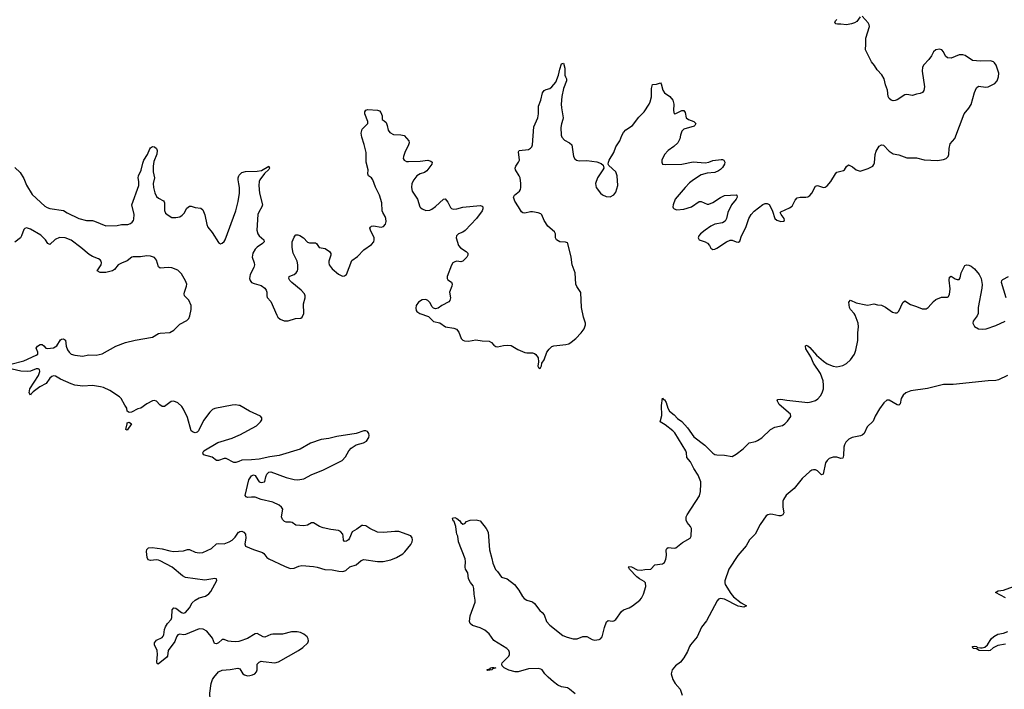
# Model space of a CAD drawing. Header units: inches. Extents: x 1694897 to 1849880, y 907231 to 1017944.
# Tile 116 of 171: x 1787740 to 1797897, y 951729 to 958642. Entities that reach past the tile are written whole.
import ezdxf

# ---------------------------------------------------------------- set-up
doc = ezdxf.new("R2010")
doc.units = ezdxf.units.IN
doc.header["$MEASUREMENT"] = 0
doc.layers.add('B7985', color=7, linetype='Continuous')
doc.layers.add('B7995', color=7, linetype='Continuous')

msp = doc.modelspace()

# ---------------------------------------------------------------- linework, layer by layer
at = {"layer": 'B7985', "color": 6, "elevation": 800}
for points in [[(1787690, 957114), (1787744, 957064), (1787782, 957002), (1787810, 956933), (1787870, 956837), (1787998, 956718), (1788022, 956702), (1788052, 956692), (1788191, 956671), (1788230, 956648), (1788350, 956588), (1788430, 956569), (1788490, 956568), (1788510, 956562), (1788630, 956514), (1788744, 956516), (1788790, 956527), (1788854, 956526), (1788882, 956538), (1788900, 956550), (1788913, 956567), (1788918, 956582), (1788919, 956630), (1788898, 956730), (1788967, 956930), (1788967, 956970), (1788962, 957010), (1788966, 957030), (1788993, 957087), (1789010, 957162), (1789022, 957190), (1789059, 957250), (1789082, 957310), (1789090, 957320), (1789110, 957331), (1789130, 957328), (1789150, 957313), (1789159, 957290), (1789154, 957254), (1789124, 957176), (1789116, 957130), (1789115, 957070), (1789129, 957010), (1789116, 956950), (1789119, 956910), (1789133, 956853), (1789150, 956817), (1789170, 956800), (1789224, 956770), (1789230, 956761), (1789234, 956750), (1789232, 956672), (1789245, 956645), (1789270, 956622), (1789310, 956601), (1789350, 956599), (1789390, 956608), (1789417, 956623), (1789435, 956645), (1789464, 956696), (1789490, 956716), (1789510, 956718), (1789550, 956702), (1789610, 956697), (1789630, 956679), (1789650, 956626), (1789670, 956527), (1789680, 956500), (1789725, 956445), (1789790, 956340), (1789810, 956329), (1789830, 956334), (1789850, 956351), (1789860, 956370), (1789971, 956669), (1789994, 956766), (1790000, 956808)], [(1790000, 956946), (1789993, 956990), (1789993, 957010), (1790000, 957029)], [(1787650, 955086), (1787781, 955119), (1787910, 955178), (1787926, 955190), (1787928, 955210), (1787910, 955250), (1787925, 955270), (1787950, 955287), (1787970, 955289), (1787990, 955275), (1788010, 955252), (1788027, 955247), (1788090, 955253), (1788124, 955276), (1788162, 955338), (1788170, 955344), (1788190, 955348), (1788212, 955332), (1788220, 955270), (1788232, 955232), (1788250, 955208), (1788272, 955190), (1788310, 955178), (1788390, 955167), (1788450, 955181), (1788530, 955178), (1788590, 955192), (1788730, 955272), (1788830, 955310), (1788930, 955334), (1789110, 955364), (1789170, 955401), (1789190, 955407), (1789290, 955414), (1789330, 955435), (1789390, 955497), (1789465, 955535), (1789484, 955556), (1789494, 955586), (1789508, 955650), (1789508, 955690), (1789486, 955746), (1789440, 955790), (1789436, 955810), (1789440, 955830), (1789462, 955890), (1789463, 955910), (1789450, 955946), (1789410, 956019), (1789370, 956055), (1789310, 956079), (1789270, 956082), (1789190, 956076), (1789170, 956090), (1789150, 956160), (1789130, 956186), (1789090, 956200), (1789050, 956203), (1788986, 956194), (1788910, 956194), (1788896, 956190), (1788848, 956152), (1788790, 956129), (1788756, 956110), (1788717, 956063), (1788698, 956050), (1788630, 956031), (1788570, 956033), (1788538, 956050), (1788579, 956110), (1788584, 956130), (1788580, 956150), (1788570, 956163), (1788554, 956174), (1788490, 956198), (1788456, 956216), (1788371, 956291), (1788270, 956366), (1788210, 956390), (1788150, 956392), (1788106, 956374), (1788050, 956320), (1788030, 956332), (1788006, 956370), (1787957, 956417), (1787850, 956478), (1787810, 956494), (1787794, 956486), (1787784, 956476), (1787760, 956410), (1787747, 956390), (1787690, 956344)], [(1790000, 954660), (1789970, 954667), (1789930, 954664), (1789753, 954627), (1789730, 954616), (1789701, 954590), (1789636, 954504), (1789583, 954397), (1789570, 954385), (1789550, 954378), (1789530, 954382), (1789510, 954398), (1789470, 954535), (1789430, 954620), (1789411, 954650), (1789370, 954688), (1789330, 954704), (1789301, 954699), (1789233, 954650), (1789210, 954647), (1789185, 954665), (1789150, 954704), (1789128, 954712), (1789110, 954707), (1789050, 954676), (1788990, 954632), (1788957, 954623), (1788892, 954590), (1788870, 954588), (1788850, 954601), (1788846, 954630), (1788823, 954663), (1788787, 954730), (1788768, 954750), (1788670, 954814), (1788604, 954844), (1788573, 954853), (1788490, 954864), (1788390, 954858), (1788308, 954868), (1788270, 954881), (1788162, 954930), (1788110, 954963), (1788090, 954965), (1788070, 954958), (1788050, 954941), (1788013, 954887), (1787949, 954851), (1787880, 954800), (1787859, 954781), (1787850, 954765), (1787838, 954790), (1787846, 954830), (1787933, 954967), (1787949, 955010), (1787945, 955030), (1787930, 955037), (1787910, 955036), (1787850, 955012), (1787819, 955010), (1787750, 955015), (1787586, 955050)], [(1790000, 954082), (1789970, 954070), (1789950, 954071), (1789870, 954112), (1789850, 954112), (1789790, 954092), (1789770, 954091), (1789725, 954125), (1789636, 954150), (1789628, 954170), (1789640, 954190), (1789783, 954277), (1789930, 954323), (1790000, 954351)], [(1790000, 952224), (1789970, 952219), (1789921, 952221), (1789890, 952227), (1789850, 952244), (1789830, 952244), (1789792, 952208), (1789770, 952199), (1789750, 952202), (1789730, 952257), (1789670, 952331), (1789631, 952351), (1789590, 952353), (1789450, 952295), (1789430, 952293), (1789390, 952299), (1789370, 952293), (1789357, 952270), (1789339, 952221), (1789271, 952130), (1789263, 952070), (1789258, 952062), (1789168, 951990), (1789157, 951997), (1789153, 952013), (1789160, 952090), (1789157, 952130), (1789131, 952190), (1789130, 952210), (1789150, 952236), (1789210, 952265), (1789221, 952279), (1789227, 952293), (1789233, 952347), (1789245, 952375), (1789264, 952410), (1789301, 952450), (1789309, 952470), (1789311, 952550), (1789330, 952570), (1789350, 952567), (1789410, 952521), (1789430, 952515), (1789450, 952523), (1789490, 952571), (1789519, 952621), (1789550, 952650), (1789590, 952675), (1789655, 952690), (1789690, 952714), (1789710, 952738), (1789772, 952852), (1789769, 952869), (1789753, 952873), (1789650, 952857), (1789450, 952882), (1789420, 952900), (1789311, 952991), (1789190, 953054), (1789170, 953063), (1789150, 953066), (1789090, 953058), (1789066, 953066), (1789054, 953090), (1789048, 953152), (1789050, 953171), (1789069, 953190), (1789107, 953193), (1789210, 953179), (1789290, 953158), (1789327, 953153), (1789430, 953158), (1789470, 953173), (1789490, 953174), (1789550, 953145), (1789590, 953138), (1789630, 953141), (1789717, 953183), (1789770, 953231), (1789790, 953236), (1789850, 953230), (1789900, 953250), (1789930, 953270), (1789962, 953298), (1789996, 953350), (1790000, 953353)], [(1790000, 951503), (1789950, 951491), (1789914, 951466), (1789890, 951430), (1789870, 951412), (1789826, 951410), (1789810, 951416), (1789790, 951433), (1789750, 951487), (1789738, 951550), (1789714, 951594), (1789704, 951624), (1789701, 951690), (1789715, 951790), (1789729, 951830), (1789742, 951850), (1789792, 951910), (1789830, 951928), (1789910, 951932), (1789990, 951949), (1790000, 951944)]]:
    msp.add_lwpolyline(points, dxfattribs=at)
msp.add_lwpolyline([(1788850, 954405), (1788834, 954410), (1788848, 954470), (1788850, 954479), (1788870, 954487), (1788894, 954470)], close=True, dxfattribs=at)
at = {"layer": 'B7995', "color": 6}
for points, elevation in [([(1790000, 957029), (1790003, 957037), (1790030, 957064), (1790070, 957076), (1790190, 957077), (1790234, 957086), (1790311, 957131), (1790318, 957110), (1790310, 957096), (1790265, 957055), (1790217, 956990), (1790209, 956970), (1790205, 956930), (1790212, 956852), (1790243, 956730), (1790237, 956710), (1790205, 956655), (1790197, 956630), (1790185, 956470), (1790196, 956430), (1790210, 956410), (1790257, 956370), (1790260, 956350), (1790246, 956330), (1790190, 956293), (1790170, 956273), (1790144, 956230), (1790138, 956190), (1790158, 956130), (1790161, 956110), (1790156, 956084), (1790117, 956010), (1790110, 955970), (1790117, 955950), (1790130, 955930), (1790157, 955917), (1790230, 955898), (1790269, 955870), (1790282, 955850), (1790288, 955830), (1790288, 955790), (1790293, 955773), (1790332, 955732), (1790391, 955591), (1790404, 955570), (1790428, 955550), (1790467, 955533), (1790490, 955532), (1790510, 955533), (1790584, 955556), (1790639, 955561), (1790655, 955570), (1790670, 955610), (1790668, 955710), (1790686, 955770), (1790684, 955790), (1790676, 955810), (1790644, 955850), (1790547, 955927), (1790525, 955950), (1790515, 955970), (1790519, 955990), (1790525, 955995), (1790570, 956012), (1790593, 956027), (1790607, 956050), (1790610, 956064), (1790610, 956110), (1790603, 956150), (1790560, 956230), (1790549, 956291), (1790552, 956350), (1790570, 956397), (1790584, 956416), (1790590, 956421), (1790610, 956422), (1790630, 956415), (1790668, 956390), (1790710, 956346), (1790730, 956337), (1790790, 956338), (1790800, 956330), (1790829, 956289), (1790890, 956279), (1790936, 956250), (1790949, 956229), (1790948, 956210), (1790928, 956150), (1790928, 956130), (1790933, 956110), (1790964, 956070), (1791030, 956014), (1791070, 955995), (1791090, 955996), (1791112, 956010), (1791165, 956155), (1791223, 956197), (1791290, 956266), (1791370, 956321), (1791393, 956347), (1791398, 956370), (1791396, 956390), (1791358, 956470), (1791353, 956490), (1791359, 956501), (1791369, 956511), (1791390, 956513), (1791470, 956500), (1791492, 956508), (1791513, 956530), (1791521, 956559), (1791518, 956590), (1791511, 956610), (1791485, 956650), (1791479, 956670), (1791474, 956750), (1791452, 956830), (1791411, 956911), (1791384, 956990), (1791370, 957010), (1791338, 957030), (1791331, 957050), (1791333, 957090), (1791313, 957170), (1791313, 957270), (1791294, 957354), (1791270, 957430), (1791264, 957470), (1791273, 957510), (1791332, 957570), (1791330, 957590), (1791299, 957670), (1791300, 957690), (1791310, 957708), (1791330, 957715), (1791430, 957706), (1791450, 957700), (1791465, 957685), (1791478, 957650), (1791479, 957610), (1791499, 957599), (1791519, 957579), (1791532, 957550), (1791541, 957501), (1791557, 957477), (1791596, 957456), (1791673, 957453), (1791706, 957446), (1791755, 957390), (1791756, 957370), (1791750, 957350), (1791712, 957270), (1791699, 957230), (1791697, 957210), (1791705, 957190), (1791730, 957179), (1791750, 957179), (1791870, 957182), (1791950, 957191), (1791982, 957182), (1791995, 957170), (1791991, 957150), (1791940, 957080), (1791915, 957065), (1791870, 957052), (1791835, 957030), (1791804, 956990), (1791784, 956950), (1791781, 956910), (1791790, 956873), (1791845, 956790), (1791869, 956710), (1791879, 956699), (1791890, 956689), (1791930, 956673), (1791970, 956674), (1791990, 956684), (1792030, 956714), (1792110, 956788), (1792130, 956791), (1792158, 956758), (1792183, 956703), (1792193, 956693), (1792210, 956686), (1792250, 956688), (1792310, 956705), (1792490, 956722), (1792510, 956718), (1792516, 956710), (1792517, 956690), (1792511, 956669), (1792452, 956588), (1792334, 956466), (1792310, 956449), (1792266, 956430), (1792246, 956410), (1792244, 956390), (1792267, 956310), (1792287, 956287), (1792347, 956247), (1792361, 956230), (1792362, 956210), (1792354, 956190), (1792310, 956149), (1792290, 956143), (1792250, 956149), (1792230, 956142), (1792208, 956130), (1792193, 956107), (1792149, 955990), (1792148, 955970), (1792157, 955956), (1792193, 955933), (1792202, 955910), (1792199, 955890), (1792173, 955830), (1792185, 955770), (1792178, 955742), (1792165, 955730), (1792093, 955690), (1792058, 955662), (1792030, 955657), (1792010, 955663), (1791996, 955676), (1791970, 955723), (1791950, 955743), (1791930, 955752), (1791890, 955751), (1791854, 955726), (1791830, 955690), (1791825, 955665), (1791830, 955639), (1791837, 955630), (1791867, 955610), (1791957, 955577), (1792010, 955526), (1792073, 955513), (1792131, 955471), (1792217, 955457), (1792246, 955446), (1792270, 955417), (1792293, 955350), (1792310, 955334), (1792327, 955327), (1792370, 955323), (1792444, 955336), (1792510, 955325), (1792583, 955323), (1792606, 955310), (1792630, 955281), (1792650, 955268), (1792670, 955266), (1792730, 955279), (1792770, 955281), (1792810, 955277), (1792878, 955238), (1792950, 955207), (1792970, 955202), (1793030, 955203), (1793050, 955196), (1793065, 955185), (1793088, 955150), (1793092, 955110), (1793086, 955066), (1793090, 955052), (1793110, 955042), (1793124, 955070), (1793125, 955095), (1793150, 955131), (1793177, 955210), (1793200, 955240), (1793230, 955267), (1793250, 955276), (1793373, 955287), (1793403, 955297), (1793429, 955311), (1793478, 955350), (1793532, 955408), (1793563, 955450), (1793577, 955490), (1793576, 955510), (1793555, 955570), (1793536, 955670), (1793527, 955827), (1793488, 955888), (1793478, 955910), (1793470, 956030), (1793440, 956110), (1793427, 956190), (1793394, 956330), (1793390, 956337), (1793370, 956346), (1793310, 956347), (1793278, 956370), (1793268, 956390), (1793266, 956430), (1793258, 956450), (1793188, 956510), (1793151, 956570), (1793126, 956626), (1793116, 956636), (1793088, 956648), (1793030, 956659), (1793010, 956659), (1792950, 956645), (1792930, 956647), (1792917, 956657), (1792887, 956710), (1792847, 956767), (1792835, 956810), (1792844, 956830), (1792896, 956870), (1792907, 956890), (1792911, 956910), (1792911, 956950), (1792902, 957010), (1792893, 957030), (1792855, 957090), (1792850, 957110), (1792857, 957130), (1792887, 957170), (1792896, 957190), (1792884, 957276), (1792893, 957290), (1792990, 957303), (1793010, 957315), (1793022, 957330), (1793029, 957351), (1793043, 957537), (1793084, 957630), (1793090, 957670), (1793091, 957750), (1793115, 957810), (1793133, 957887), (1793151, 957909), (1793170, 957920), (1793210, 957932), (1793230, 957949), (1793270, 957997), (1793297, 958070), (1793310, 958130), (1793330, 958186), (1793350, 958193), (1793362, 958142), (1793365, 958070), (1793369, 958050), (1793379, 958030), (1793380, 958010), (1793350, 957930), (1793334, 957850), (1793326, 957770), (1793328, 957730), (1793345, 957630), (1793344, 957610), (1793328, 957568), (1793321, 957530), (1793327, 957450), (1793333, 957430), (1793359, 957399), (1793410, 957370), (1793434, 957350), (1793454, 957230), (1793466, 957206), (1793484, 957190), (1793510, 957184), (1793590, 957189), (1793694, 957174), (1793738, 957158), (1793759, 957139), (1793764, 957110), (1793757, 957090), (1793701, 957010), (1793681, 956950), (1793685, 956910), (1793730, 956850), (1793753, 956833), (1793790, 956816), (1793830, 956813), (1793870, 956833), (1793890, 956860), (1793909, 956930), (1793904, 957030), (1793888, 957070), (1793818, 957138), (1793812, 957150), (1793813, 957170), (1793821, 957190), (1793870, 957270), (1793888, 957330), (1793930, 957390), (1793953, 957447), (1793970, 957478), (1793994, 957506), (1794060, 957550), (1794126, 957634), (1794181, 957690), (1794232, 957770), (1794245, 957795), (1794256, 957844), (1794259, 957930), (1794269, 957971), (1794310, 957977), (1794350, 957990), (1794358, 957978), (1794374, 957914), (1794390, 957886), (1794445, 957850), (1794477, 957810), (1794487, 957770), (1794484, 957704), (1794490, 957671), (1794510, 957672), (1794570, 957704), (1794590, 957703), (1794603, 957683), (1794615, 957630), (1794639, 957610), (1794694, 957590), (1794713, 957570), (1794706, 957550), (1794696, 957544), (1794590, 957512), (1794570, 957491), (1794557, 957450), (1794550, 957410), (1794530, 957370), (1794489, 957331), (1794428, 957290), (1794390, 957250), (1794365, 957190), (1794363, 957170), (1794370, 957151), (1794405, 957145), (1794570, 957151), (1794687, 957173), (1794810, 957165), (1794848, 957172), (1794890, 957189), (1794977, 957197), (1794990, 957198), (1795004, 957190), (1795014, 957170), (1795010, 957150), (1794990, 957117), (1794970, 957094), (1794950, 957080), (1794910, 957063), (1794830, 957056), (1794770, 957039), (1794690, 956990), (1794650, 956957), (1794603, 956910), (1794503, 956790), (1794480, 956730), (1794478, 956710), (1794482, 956701), (1794491, 956690), (1794520, 956680), (1794590, 956685), (1794670, 956709), (1794750, 956764), (1794770, 956766), (1794830, 956737), (1794850, 956736), (1794890, 956754), (1794970, 956805), (1795010, 956825), (1795135, 956835), (1795139, 956830), (1795140, 956810), (1795130, 956789), (1795081, 956730), (1795046, 956650), (1795032, 956590), (1795017, 956563), (1794990, 956545), (1794910, 956530), (1794870, 956510), (1794811, 956470), (1794763, 956430), (1794746, 956410), (1794738, 956390), (1794749, 956369), (1794810, 956350), (1794836, 956336), (1794857, 956310), (1794870, 956284), (1794890, 956270), (1794910, 956273), (1794930, 956283), (1795030, 956350), (1795070, 956367), (1795090, 956367), (1795130, 956348), (1795155, 956345), (1795170, 956355), (1795186, 956410), (1795230, 956495), (1795263, 956590), (1795284, 956630), (1795316, 956664), (1795407, 956733), (1795430, 956745), (1795450, 956745), (1795470, 956733), (1795486, 956710), (1795505, 956665), (1795530, 956590), (1795550, 956572), (1795570, 956564), (1795590, 956559), (1795618, 956562), (1795629, 956570), (1795627, 956590), (1795594, 956630), (1795584, 956650), (1795590, 956657), (1795682, 956699), (1795710, 956716), (1795740, 956780), (1795759, 956801), (1795790, 956810), (1795851, 956809), (1795870, 956814), (1795890, 956827), (1795910, 956851), (1795950, 956924), (1795970, 956930), (1796030, 956910), (1796050, 956913), (1796070, 956925), (1796109, 956970), (1796156, 957050), (1796170, 957066), (1796237, 957083), (1796250, 957091), (1796270, 957125), (1796290, 957143), (1796330, 957123), (1796370, 957093), (1796410, 957078), (1796493, 957107), (1796539, 957130), (1796552, 957148), (1796557, 957163), (1796565, 957250), (1796576, 957284), (1796605, 957335), (1796630, 957350), (1796650, 957347), (1796710, 957285), (1796750, 957256), (1796810, 957245), (1796890, 957215), (1796990, 957215), (1797070, 957195), (1797209, 957189), (1797270, 957198), (1797296, 957210), (1797317, 957230), (1797325, 957250), (1797328, 957312), (1797339, 957361), (1797386, 957414), (1797482, 957670), (1797532, 957728), (1797555, 957765), (1797591, 957889), (1797610, 957939), (1797630, 957956), (1797706, 957946), (1797730, 957950), (1797798, 957982), (1797823, 958010), (1797837, 958050), (1797840, 958090), (1797813, 958173), (1797797, 958197), (1797787, 958207), (1797756, 958216), (1797650, 958214), (1797570, 958221), (1797493, 958273), (1797470, 958280), (1797430, 958277), (1797350, 958246), (1797310, 958248), (1797290, 958264), (1797270, 958310), (1797252, 958332), (1797230, 958337), (1797191, 958329), (1797166, 958310), (1797147, 958270), (1797117, 958230), (1797065, 958175), (1797053, 958150), (1797050, 958110), (1797075, 957950), (1797067, 957910), (1797052, 957890), (1797030, 957880), (1796990, 957874), (1796950, 957858), (1796890, 957868), (1796870, 957866), (1796790, 957815), (1796770, 957806), (1796750, 957804), (1796730, 957810), (1796710, 957827), (1796698, 957850), (1796693, 957913), (1796672, 957970), (1796658, 958030), (1796632, 958072), (1796585, 958125), (1796558, 958170), (1796526, 958206), (1796464, 958330), (1796470, 958390), (1796469, 958451), (1796507, 958570), (1796503, 958590), (1796491, 958610), (1796430, 958677)], 800), ([(1796410, 958671), (1796376, 958624), (1796352, 958608), (1796322, 958598), (1796270, 958589), (1796210, 958596), (1796176, 958596), (1796160, 958600), (1796149, 958610), (1796154, 958630), (1796170, 958643)], 800), ([(1790000, 956808), (1790006, 956846), (1790006, 956910), (1790000, 956946)], 800), ([(1793470, 951681), (1793412, 951732), (1793390, 951744), (1793330, 951755), (1793290, 951772), (1793245, 951805), (1793190, 951855), (1793157, 951890), (1793130, 951929), (1793117, 951937), (1793090, 951944), (1792990, 951939), (1792883, 951910), (1792850, 951908), (1792786, 951926), (1792737, 951950), (1792717, 951970), (1792712, 951990), (1792716, 952004), (1792786, 952070), (1792794, 952090), (1792793, 952110), (1792787, 952130), (1792766, 952150), (1792630, 952232), (1792582, 952302), (1792538, 952338), (1792490, 952364), (1792410, 952388), (1792386, 952410), (1792379, 952430), (1792387, 952487), (1792437, 952630), (1792438, 952650), (1792427, 952713), (1792426, 952770), (1792417, 952797), (1792390, 952833), (1792371, 952870), (1792361, 952930), (1792340, 952970), (1792335, 952990), (1792340, 953050), (1792336, 953076), (1792267, 953250), (1792259, 953310), (1792248, 953330), (1792245, 953350), (1792240, 953410), (1792220, 953460), (1792210, 953470), (1792204, 953496), (1792230, 953503), (1792250, 953493), (1792279, 953470), (1792290, 953451), (1792310, 953434), (1792330, 953442), (1792350, 953462), (1792385, 953475), (1792450, 953480), (1792490, 953470), (1792553, 953390), (1792572, 953352), (1792585, 953170), (1792610, 953081), (1792619, 953030), (1792647, 952967), (1792670, 952944), (1792710, 952888), (1792770, 952869), (1792843, 952810), (1792890, 952753), (1792927, 952687), (1792945, 952665), (1792970, 952651), (1793030, 952631), (1793050, 952616), (1793104, 952544), (1793130, 952523), (1793150, 952499), (1793175, 952430), (1793210, 952390), (1793343, 952283), (1793386, 952266), (1793450, 952250), (1793490, 952250), (1793550, 952273), (1793570, 952276), (1793590, 952273), (1793644, 952244), (1793670, 952237), (1793716, 952244), (1793730, 952250), (1793750, 952272), (1793772, 952368), (1793793, 952427), (1793810, 952438), (1793853, 952433), (1793870, 952437), (1793890, 952450), (1793947, 952533), (1793970, 952550), (1794026, 952570), (1794062, 952590), (1794137, 952650), (1794155, 952670), (1794176, 952710), (1794198, 952790), (1794196, 952830), (1794183, 952843), (1794133, 952870), (1794106, 952890), (1794029, 952970), (1794020, 952990), (1794024, 952996), (1794050, 952993), (1794110, 952961), (1794150, 952959), (1794190, 952966), (1794249, 952970), (1794290, 953014), (1794370, 953024), (1794390, 953039), (1794406, 953074), (1794413, 953110), (1794410, 953170), (1794417, 953183), (1794430, 953193), (1794490, 953186), (1794510, 953190), (1794577, 953243), (1794656, 953290), (1794667, 953310), (1794670, 953390), (1794661, 953410), (1794624, 953450), (1794615, 953475), (1794615, 953510), (1794624, 953530), (1794754, 953726), (1794762, 953770), (1794767, 953850), (1794765, 953870), (1794738, 953938), (1794693, 954010), (1794658, 954078), (1794623, 954123), (1794618, 954170), (1794611, 954190), (1794498, 954378), (1794479, 954399), (1794399, 954459), (1794347, 954490), (1794364, 954556), (1794362, 954658), (1794370, 954736), (1794382, 954722), (1794390, 954719), (1794407, 954690), (1794425, 954630), (1794442, 954602), (1794490, 954564), (1794525, 954525), (1794570, 954493), (1794630, 954430), (1794694, 954334), (1794806, 954250), (1794890, 954166), (1794910, 954154), (1794932, 954148), (1795010, 954146), (1795090, 954133), (1795130, 954155), (1795204, 954210), (1795265, 954275), (1795330, 954287), (1795350, 954297), (1795395, 954325), (1795486, 954410), (1795530, 954434), (1795610, 954454), (1795632, 954468), (1795662, 954498), (1795693, 954547), (1795691, 954570), (1795575, 954670), (1795553, 954710), (1795559, 954721), (1795590, 954725), (1795654, 954714), (1795870, 954690), (1795904, 954696), (1795950, 954712), (1795973, 954727), (1796002, 954758), (1796019, 954790), (1796030, 954830), (1796032, 954868), (1796027, 954913), (1795999, 954990), (1795930, 955095), (1795900, 955160), (1795850, 955244), (1795845, 955270), (1795850, 955280), (1795870, 955274), (1795890, 955259), (1795960, 955180), (1796030, 955115), (1796070, 955088), (1796130, 955064), (1796170, 955059), (1796230, 955072), (1796270, 955093), (1796310, 955130), (1796350, 955190), (1796364, 955230), (1796385, 955330), (1796385, 955410), (1796394, 955470), (1796390, 955510), (1796358, 955590), (1796347, 955610), (1796310, 955650), (1796299, 955670), (1796294, 955726), (1796310, 955747), (1796370, 955717), (1796470, 955697), (1796490, 955696), (1796550, 955709), (1796590, 955698), (1796630, 955693), (1796670, 955674), (1796742, 955622), (1796770, 955614), (1796790, 955617), (1796808, 955632), (1796850, 955723), (1796870, 955738), (1796930, 955700), (1796990, 955682), (1797050, 955658), (1797090, 955657), (1797110, 955672), (1797166, 955734), (1797190, 955752), (1797250, 955776), (1797310, 955777), (1797319, 955781), (1797330, 955805), (1797338, 955862), (1797327, 955953), (1797330, 955984), (1797350, 955995), (1797390, 955965), (1797410, 955958), (1797430, 955960), (1797443, 955977), (1797453, 956030), (1797490, 956105), (1797508, 956112), (1797530, 956109), (1797556, 956096), (1797590, 956071), (1797638, 956010), (1797657, 955970), (1797668, 955908), (1797665, 955870), (1797627, 955670), (1797627, 955610), (1797616, 955584), (1797577, 955530), (1797572, 955510), (1797590, 955475), (1797630, 955450), (1797670, 955446), (1797710, 955450), (1797810, 955485), (1797905, 955530)], 700), ([(1797915, 955770), (1797868, 955930), (1797873, 955950), (1797881, 955959), (1797941, 955990)], 700), ([(1797930, 954967), (1797837, 954923), (1797810, 954916), (1797730, 954915), (1797370, 954877), (1797270, 954875), (1797104, 954836), (1796931, 954809), (1796882, 954790), (1796853, 954767), (1796834, 954730), (1796823, 954677), (1796810, 954661), (1796790, 954665), (1796710, 954715), (1796685, 954715), (1796653, 954687), (1796610, 954625), (1796563, 954550), (1796543, 954497), (1796483, 954437), (1796450, 954369), (1796430, 954351), (1796414, 954346), (1796329, 954330), (1796294, 954310), (1796261, 954279), (1796247, 954253), (1796240, 954230), (1796238, 954142), (1796230, 954116), (1796210, 954113), (1796170, 954124), (1796130, 954127), (1796090, 954113), (1796068, 954092), (1796053, 954067), (1796029, 953951), (1796010, 953943), (1795970, 953984), (1795950, 953994), (1795930, 953996), (1795910, 953990), (1795890, 953977), (1795810, 953905), (1795730, 953803), (1795647, 953733), (1795618, 953690), (1795613, 953670), (1795611, 953610), (1795622, 953550), (1795612, 953530), (1795590, 953521), (1795570, 953521), (1795510, 953535), (1795483, 953537), (1795456, 953530), (1795441, 953519), (1795379, 953430), (1795326, 953330), (1795267, 953273), (1795234, 953210), (1795148, 953112), (1795054, 952970), (1795013, 952850), (1795013, 952830), (1795018, 952810), (1795077, 952717), (1795104, 952684), (1795181, 952621), (1795239, 952590), (1795210, 952576), (1795150, 952587), (1795010, 952661), (1794970, 952668), (1794950, 952661), (1794936, 952644), (1794823, 952437), (1794773, 952370), (1794730, 952270), (1794661, 952190), (1794649, 952170), (1794630, 952119), (1794590, 952053), (1794556, 952010), (1794506, 951970), (1794470, 951930), (1794461, 951890), (1794478, 951830), (1794502, 951790), (1794553, 951730), (1794573, 951670)], 700), ([(1790000, 954351), (1790010, 954355), (1790181, 954450), (1790225, 954490), (1790236, 954510), (1790237, 954530), (1790224, 954550), (1790110, 954601), (1790010, 954658), (1790000, 954660)], 800), ([(1790000, 953353), (1790010, 953359), (1790030, 953360), (1790052, 953352), (1790070, 953330), (1790072, 953290), (1790062, 953230), (1790068, 953208), (1790150, 953173), (1790243, 953143), (1790259, 953130), (1790290, 953089), (1790310, 953076), (1790470, 952999), (1790530, 952977), (1790570, 952980), (1790620, 953000), (1790650, 953006), (1790770, 952997), (1790810, 952989), (1790886, 952966), (1790964, 952964), (1791031, 952949), (1791073, 952947), (1791103, 952957), (1791146, 952994), (1791210, 953015), (1791262, 953058), (1791290, 953070), (1791430, 953050), (1791490, 953048), (1791570, 953066), (1791626, 953090), (1791691, 953129), (1791713, 953147), (1791776, 953224), (1791788, 953250), (1791793, 953273), (1791790, 953292), (1791773, 953313), (1791650, 953359), (1791610, 953359), (1791493, 953347), (1791432, 953352), (1791350, 953390), (1791310, 953415), (1791279, 953421), (1791270, 953420), (1791218, 953382), (1791170, 953355), (1791142, 953290), (1791130, 953273), (1791110, 953257), (1791090, 953256), (1791081, 953270), (1791078, 953310), (1791072, 953330), (1791050, 953358), (1791030, 953369), (1790950, 953378), (1790870, 953395), (1790831, 953411), (1790770, 953449), (1790750, 953449), (1790710, 953422), (1790670, 953416), (1790590, 953422), (1790550, 953451), (1790535, 953455), (1790490, 953455), (1790470, 953460), (1790450, 953481), (1790440, 953510), (1790453, 953590), (1790441, 953610), (1790416, 953630), (1790350, 953662), (1790230, 953688), (1790170, 953711), (1790130, 953714), (1790089, 953709), (1790076, 953716), (1790065, 953730), (1790105, 953890), (1790130, 953934), (1790150, 953944), (1790170, 953936), (1790195, 953890), (1790210, 953872), (1790230, 953865), (1790264, 953870), (1790270, 953876), (1790278, 953922), (1790289, 953951), (1790309, 953971), (1790330, 953975), (1790490, 953915), (1790570, 953894), (1790610, 953891), (1790670, 953903), (1790752, 953948), (1790868, 953992), (1791065, 954090), (1791102, 954130), (1791134, 954190), (1791160, 954220), (1791210, 954253), (1791288, 954272), (1791317, 954290), (1791341, 954330), (1791346, 954350), (1791341, 954370), (1791327, 954390), (1791310, 954398), (1791290, 954396), (1791211, 954369), (1791010, 954339), (1790930, 954319), (1790850, 954308), (1790741, 954270), (1790632, 954208), (1790418, 954142), (1790319, 954130), (1790210, 954105), (1790130, 954097), (1790030, 954094), (1790000, 954082)], 800), ([(1797910, 952672), (1797806, 952730), (1797834, 952746), (1797890, 952751), (1797990, 952792)], 700), ([(1790000, 951944), (1790010, 951939), (1790042, 951890), (1790058, 951878), (1790090, 951869), (1790114, 951870), (1790143, 951877), (1790165, 951890), (1790183, 951910), (1790191, 951930), (1790191, 951990), (1790209, 952011), (1790230, 952018), (1790250, 952017), (1790370, 952001), (1790410, 952013), (1790615, 952130), (1790660, 952160), (1790713, 952210), (1790719, 952230), (1790715, 952250), (1790704, 952270), (1790670, 952300), (1790636, 952316), (1790603, 952323), (1790542, 952322), (1790450, 952298), (1790350, 952298), (1790330, 952294), (1790270, 952269), (1790250, 952270), (1790190, 952305), (1790170, 952302), (1790090, 952252), (1790010, 952225), (1790000, 952224)], 800), ([(1797910, 952196), (1797830, 952182), (1797783, 952157), (1797750, 952131), (1797730, 952126), (1797639, 952130), (1797610, 952146), (1797574, 952150), (1797570, 952166), (1797570, 952170), (1797590, 952175), (1797611, 952170), (1797622, 952162), (1797650, 952157), (1797670, 952156), (1797696, 952164), (1797724, 952190), (1797762, 952250), (1797790, 952274), (1797830, 952298), (1797890, 952309), (1797934, 952326)], 700)]:
    msp.add_lwpolyline(points, dxfattribs=dict(at, elevation=elevation))
at = {"layer": 'B7995', "color": 6, "elevation": 700}
msp.add_lwpolyline([(1792570, 951925), (1792559, 951930), (1792597, 951943), (1792598, 951950), (1792610, 951954), (1792630, 951955), (1792653, 951950), (1792621, 951939), (1792610, 951930)], close=True, dxfattribs=at)

doc.saveas('drawing.dxf')
